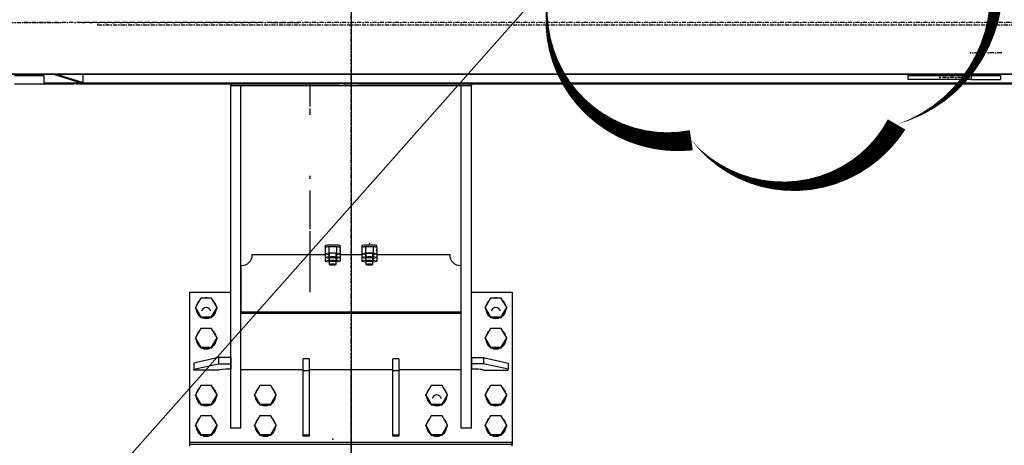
# Model space of a CAD drawing. Header units: millimetres. Extents: x 5305 to 84145, y 9066 to 76599.
# Tile 85 of 158: x 39149 to 41562, y 12217 to 13260. Entities that reach past the tile are written whole.
import ezdxf

# ---------------------------------------------------------------- set-up
doc = ezdxf.new("R2010")
doc.units = ezdxf.units.MM
doc.linetypes.add('DASHDOT', pattern=[8.5, 4, -2, 0.5, -2])
doc.linetypes.add('STRICHPUNKT2', pattern=[18.5, 10, -4, 0.5, -4])
for name, color, linetype in [('01', 1, 'Continuous'), ('Kante-Höft', 7, 'Continuous'), ('Mitte-Höft', 1, 'Continuous'), ('Pos. Nr.', 2, 'Continuous')]:
    doc.layers.add(name, color=color, linetype=linetype)

# ---------------------------------------------------------------- blocks, each defined once
blk = doc.blocks.new('Stahlbau DS')
at = {"layer": 'Kante-Höft'}
for p, q in [((34713.4, -2576.2), (23572.3, -2576.2)), ((34717.1, -2577.3), (23576, -2577.3)), ((29589.2, -2579.7), (29661.3, -2579.7)), ((29661.3, -2579.7), (29661.3, -2599.7)), ((29747.9, -2596.8), (29685.4, -2577.3)), ((29695, -2577.3), (29757.6, -2596.8)), ((29757.6, -2596.8), (29758, -2577.3)), ((31780, -2579.7), (31934.4, -2579.7)), ((31780, -2589.7), (31780, -2579.7)), ((31863.1, -2578.7), (31862.8, -2577.3)), ((31872.8, -2578.7), (31863.1, -2578.7)), ((31872.4, -2577.3), (31872.8, -2578.7)), ((31927, -2578.7), (31872.8, -2578.7)), ((31927, -2578.7), (31927.4, -2577.3)), ((31934.4, -2579.7), (32006.5, -2579.7)), ((31934.4, -2579.7), (31934.4, -2589.7)), ((32006.5, -2579.7), (32006.5, -2589.7)), ((29589.2, -2599.7), (29661.3, -2599.7)), ((34124.8, -2598.6), (29661.3, -2598.6)), ((29661.3, -2599.7), (29665, -2599.7)), ((29661.3, -2599.7), (29665, -2599.7)), ((34124.8, -2599.7), (29661.3, -2599.7)), ((29665, -2599.7), (29661.3, -2599.7)), ((29661.3, -2599.7), (29665, -2599.7)), ((29665, -2599.7), (29665, -2599.7)), ((29668.8, -2599.7), (29665, -2599.7)), ((29665, -2599.7), (29735.1, -2599.7)), ((29668.8, -2599.7), (29672.5, -2599.7)), ((29668.8, -2599.7), (29707.4, -2599.7)), ((29707.4, -2599.7), (29735.1, -2599.7)), ((29707.4, -2599.7), (29735.1, -2599.7)), ((29735.1, -2599.7), (29735.1, -2599.7)), ((29735.1, -2599.7), (29735.1, -2599.7)), ((29741.2, -2599.7), (29735.1, -2599.7)), ((29746.9, -2599.7), (29735.1, -2599.7)), ((29735.1, -2599.7), (29735.1, -2599.7)), ((29735.1, -2599.7), (29735.1, -2599.7)), ((29741.2, -2599.7), (29744.9, -2599.7)), ((29746.9, -2599.7), (29758.7, -2599.7)), ((29746.9, -2599.7), (29746.9, -2599.7)), ((29747.9, -2596.8), (29757.6, -2596.8)), ((29758.7, -2599.7), (29758.7, -2599.7)), ((29758.7, -2599.7), (29791.3, -2599.7)), ((29758.7, -2599.7), (30340.7, -2599.7)), ((29781.1, -2599.7), (30007.8, -2599.7)), ((30007.8, -2599.7), (30384.2, -2599.7)), ((30384.2, -2599.7), (30019.6, -2599.7)), ((30074.8, -2599.7), (30364.3, -2599.7)), ((30119.3, -2599.7), (30119.3, -2604)), ((30119.3, -2604), (30709.3, -2604)), ((30119.3, -2604.5), (30119.3, -2604)), ((30119.3, -3443.5), (30119.3, -2604.5)), ((30144.3, -2604.5), (30119.3, -2604.5)), ((30144.3, -3300.6), (30144.3, -2604)), ((30144.3, -2604), (30144.3, -2604.5)), ((30144.3, -3443.5), (30144.3, -2604.5)), ((30314.3, -2655.1), (30314.3, -2599.7)), ((30314.3, -2655.1), (30314.3, -2599.7)), ((30314.3, -2655.1), (30314.3, -2599.7)), ((30314.3, -2655.1), (30314.3, -2599.7)), ((30314.3, -2655.1), (30314.3, -2599.7)), ((30314.3, -2655.1), (30314.3, -2599.7)), ((30314.3, -2655.1), (30314.3, -2599.7)), ((30340.7, -2599.7), (30340.7, -2599.7)), ((30384.2, -2599.7), (30364.3, -2599.7)), ((30364.3, -2599.7), (30364.3, -2599.7)), ((30396, -2599.7), (30384.2, -2599.7)), ((30396, -2599.7), (30396, -2599.7)), ((30396, -2599.7), (30407.8, -2599.7)), ((30431.2, -2599.7), (30407.8, -2599.7)), ((30431.2, -2599.7), (31855.6, -2599.7)), ((30431.2, -2599.7), (31855.6, -2599.7)), ((30431.2, -2599.7), (30431.2, -2599.7)), ((30684.3, -3300.6), (30684.3, -2604)), ((30684.3, -2604.5), (30684.3, -2604)), ((30684.3, -3443.5), (30684.3, -2604.5)), ((30709.3, -2604.5), (30684.3, -2604.5)), ((30709.3, -2604), (30709.3, -2599.7)), ((30709.3, -2604), (30709.3, -2604.5)), ((30709.3, -3443.5), (30709.3, -2604.5)), ((31934.4, -2589.7), (31780, -2589.7)), ((31855.6, -2599.7), (32010, -2599.7)), ((31934.4, -2589.7), (32006.5, -2589.7)), ((31944, -2599.7), (32010, -2599.7)), ((31944, -2599.7), (31944, -2599.7)), ((32010, -2599.7), (32085.3, -2599.7)), ((30314.3, -2676.1), (30314.3, -2660.3)), ((30314.3, -2676.1), (30314.3, -2660.3)), ((30314.3, -2832.9), (30314.3, -2825.7)), ((30314.3, -2955.9), (30314.3, -2861)), ((30314.3, -2955.9), (30314.3, -2861)), ((30314.3, -2955.9), (30314.3, -2861)), ((30314.3, -2955.9), (30314.3, -2861)), ((30314.3, -2955.9), (30314.3, -2861)), ((30314.3, -2955.9), (30314.3, -2861)), ((30314.3, -3110), (30314.3, -2961.1)), ((30314.3, -3110), (30314.3, -2961.1)), ((30314.3, -3110), (30314.3, -2961.1)), ((30314.3, -3110), (30314.3, -2961.1)), ((30314.3, -3110), (30314.3, -2961.1)), ((30314.3, -3110), (30314.3, -2961.1)), ((30350.8, -2996.7), (30350.8, -3000.7)), ((30360, -2999.2), (30350.8, -3000.7)), ((30350.8, -3000.7), (30350.8, -3016.6)), ((30350.8, -3005.7), (30350.8, -3009.7)), ((30350.8, -3009.7), (30350.8, -3025.6)), ((30350.8, -3014.7), (30350.8, -3018.7)), ((30360, -3015.1), (30350.8, -3016.6)), ((30350.8, -3016.6), (30360, -3018.1)), ((30360, -2999.2), (30360, -3015.1)), ((30378.5, -2999.2), (30360, -2999.2)), ((30378.5, -3015.1), (30360, -3015.1)), ((30360.8, -3016.6), (30360.8, -3024.6)), ((30377.8, -3024.6), (30377.8, -3016.6)), ((30378.5, -2999.2), (30378.5, -3015.1)), ((30387.8, -3000.7), (30378.5, -2999.2)), ((30378.5, -3008.2), (30378.5, -3024.1)), ((30387.8, -3016.6), (30378.5, -3015.1)), ((30378.5, -3018.1), (30387.8, -3016.6)), ((30387.8, -3000.7), (30387.8, -2996.7)), ((30387.8, -3000.7), (30387.8, -3016.6)), ((30387.8, -3009.7), (30387.8, -3005.7)), ((30387.8, -3009.7), (30387.8, -3009.7)), ((30387.8, -3009.7), (30387.8, -3025.6)), ((30387.8, -3018.7), (30387.8, -3014.7)), ((30440.8, -2996.7), (30440.8, -3000.7)), ((30450, -2999.2), (30440.8, -3000.7)), ((30440.8, -3000.7), (30440.8, -3016.6)), ((30440.8, -3005.7), (30440.8, -3009.7)), ((30440.8, -3009.7), (30440.8, -3025.6)), ((30440.8, -3014.7), (30440.8, -3018.7)), ((30450, -3015.1), (30440.8, -3016.6)), ((30440.8, -3016.6), (30450, -3018.1)), ((30450, -2999.2), (30450, -3015.1)), ((30468.5, -2999.2), (30450, -2999.2)), ((30468.5, -3015.1), (30450, -3015.1)), ((30450.8, -3016.6), (30450.8, -3024.6)), ((30467.8, -3024.6), (30467.8, -3016.6)), ((30468.5, -2999.2), (30468.5, -3015.1)), ((30477.8, -3000.7), (30468.5, -2999.2)), ((30468.5, -3008.2), (30468.5, -3024.1)), ((30477.8, -3016.6), (30468.5, -3015.1)), ((30468.5, -3018.1), (30477.8, -3016.6)), ((30477.8, -3000.7), (30477.8, -2996.7)), ((30477.8, -3000.7), (30477.8, -3016.6)), ((30477.8, -3009.7), (30477.8, -3005.7)), ((30477.8, -3009.7), (30477.8, -3009.7)), ((30477.8, -3009.7), (30477.8, -3025.6)), ((30477.8, -3018.7), (30477.8, -3014.7)), ((30172.3, -3018.2), (30350.8, -3018.2)), ((30350.8, -3018.7), (30350.8, -3034.6)), ((30360, -3024.1), (30350.8, -3025.6)), ((30350.8, -3025.6), (30360, -3027.1)), ((30360, -3033.1), (30350.8, -3034.6)), ((30350.8, -3034.6), (30360, -3036.1)), ((30360, -3018.1), (30360, -3024.1)), ((30360, -3018.1), (30360.8, -3018.1)), ((30360.8, -3024.1), (30360, -3024.1)), ((30360, -3027.1), (30360, -3033.1)), ((30360, -3027.1), (30360.8, -3027.1)), ((30360.8, -3033.1), (30360, -3033.1)), ((30360, -3036.1), (30360.8, -3036.1)), ((30360.8, -3025.6), (30360.8, -3033.6)), ((30360.8, -3034.6), (30360.8, -3042.6)), ((30377.8, -3018.1), (30378.5, -3018.1)), ((30378.5, -3024.1), (30377.8, -3024.1)), ((30377.8, -3033.6), (30377.8, -3025.6)), ((30377.8, -3027.1), (30378.5, -3027.1)), ((30378.5, -3033.1), (30377.8, -3033.1)), ((30377.8, -3042.6), (30377.8, -3034.6)), ((30377.8, -3036.1), (30378.5, -3036.1)), ((30378.5, -3017.1), (30378.5, -3033.1)), ((30387.8, -3025.6), (30378.5, -3024.1)), ((30378.5, -3027.1), (30387.8, -3025.6)), ((30387.8, -3034.6), (30378.5, -3033.1)), ((30378.5, -3036.1), (30387.8, -3034.6)), ((30387.8, -3018.2), (30440.8, -3018.2)), ((30387.8, -3018.7), (30387.8, -3018.7)), ((30387.8, -3018.7), (30387.8, -3034.6)), ((30440.8, -3018.7), (30440.8, -3034.6)), ((30450, -3024.1), (30440.8, -3025.6)), ((30440.8, -3025.6), (30450, -3027.1)), ((30450, -3033.1), (30440.8, -3034.6)), ((30440.8, -3034.6), (30450, -3036.1)), ((30450, -3018.1), (30450, -3024.1)), ((30450, -3018.1), (30450.8, -3018.1)), ((30450.8, -3024.1), (30450, -3024.1)), ((30450, -3027.1), (30450, -3033.1)), ((30450, -3027.1), (30450.8, -3027.1)), ((30450.8, -3033.1), (30450, -3033.1)), ((30450, -3036.1), (30450.8, -3036.1)), ((30450.8, -3025.6), (30450.8, -3033.6)), ((30450.8, -3034.6), (30450.8, -3042.6)), ((30467.8, -3018.1), (30468.5, -3018.1)), ((30468.5, -3024.1), (30467.8, -3024.1)), ((30467.8, -3033.6), (30467.8, -3025.6)), ((30467.8, -3027.1), (30468.5, -3027.1)), ((30468.5, -3033.1), (30467.8, -3033.1)), ((30467.8, -3042.6), (30467.8, -3034.6)), ((30467.8, -3036.1), (30468.5, -3036.1)), ((30468.5, -3017.1), (30468.5, -3033.1)), ((30477.8, -3025.6), (30468.5, -3024.1)), ((30468.5, -3027.1), (30477.8, -3025.6)), ((30477.8, -3034.6), (30468.5, -3033.1)), ((30468.5, -3036.1), (30477.8, -3034.6)), ((30477.8, -3018.2), (30656.3, -3018.2)), ((30477.8, -3018.7), (30477.8, -3018.7)), ((30477.8, -3018.7), (30477.8, -3034.6)), ((30145.3, -3159.6), (30145.3, -3045.1)), ((30683.3, -3045.1), (30683.3, -3159.6)), ((30019.3, -3110), (30119.3, -3110)), ((30019.3, -3478.3), (30019.3, -3110)), ((30144.3, -3110), (30144.3, -3110)), ((30709.3, -3110), (30809.3, -3110)), ((30809.3, -3110), (30809.3, -3478.3)), ((30019.3, -3483.1), (30019.3, -3114.7)), ((30046, -3124.8), (30032.7, -3147.7)), ((30072.6, -3124.8), (30046, -3124.8)), ((30085.8, -3147.7), (30072.6, -3124.8)), ((30756, -3124.8), (30742.7, -3147.7)), ((30782.6, -3124.8), (30756, -3124.8)), ((30795.8, -3147.7), (30782.6, -3124.8)), ((30809.3, -3114.7), (30809.3, -3483.1)), ((30032.7, -3149.3), (30032.7, -3147.7)), ((30032.7, -3147.7), (30046, -3170.6)), ((30032.7, -3149.3), (30046, -3172.2)), ((30072.6, -3170.6), (30085.8, -3147.7)), ((30072.6, -3172.2), (30085.8, -3149.3)), ((30085.8, -3149.3), (30085.8, -3147.7)), ((30145.3, -3161.5), (30145.3, -3159.6)), ((30683.3, -3159.6), (30145.3, -3159.6)), ((30145.3, -3161.5), (30683.3, -3161.5)), ((30683.3, -3161.5), (30683.3, -3159.6)), ((30742.7, -3149.3), (30742.7, -3147.7)), ((30742.7, -3147.7), (30756, -3170.6)), ((30742.7, -3149.3), (30756, -3172.2)), ((30782.6, -3170.6), (30795.8, -3147.7)), ((30782.6, -3172.2), (30795.8, -3149.3)), ((30795.8, -3149.3), (30795.8, -3147.7)), ((30046, -3172.2), (30046, -3170.6)), ((30046, -3170.6), (30072.6, -3170.6)), ((30046, -3172.2), (30072.6, -3172.2)), ((30072.6, -3172.2), (30072.6, -3170.6)), ((30756, -3172.2), (30756, -3170.6)), ((30756, -3170.6), (30782.6, -3170.6)), ((30756, -3172.2), (30782.6, -3172.2)), ((30782.6, -3172.2), (30782.6, -3170.6)), ((30046, -3199.5), (30032.7, -3222.4)), ((30072.6, -3199.5), (30046, -3199.5)), ((30085.8, -3222.4), (30072.6, -3199.5)), ((30756, -3199.5), (30742.7, -3222.4)), ((30782.6, -3199.5), (30756, -3199.5)), ((30795.8, -3222.4), (30782.6, -3199.5)), ((30032.7, -3224), (30032.7, -3222.4)), ((30032.7, -3222.4), (30046, -3245.3)), ((30032.7, -3224), (30046, -3246.9)), ((30072.6, -3245.3), (30085.8, -3222.4)), ((30072.6, -3246.9), (30085.8, -3224)), ((30085.8, -3224), (30085.8, -3222.4)), ((30742.7, -3224), (30742.7, -3222.4)), ((30742.7, -3222.4), (30756, -3245.3)), ((30742.7, -3224), (30756, -3246.9)), ((30782.6, -3245.3), (30795.8, -3222.4)), ((30782.6, -3246.9), (30795.8, -3224)), ((30795.8, -3224), (30795.8, -3222.4)), ((30046, -3246.9), (30046, -3245.3)), ((30046, -3245.3), (30072.6, -3245.3)), ((30046, -3246.9), (30072.6, -3246.9)), ((30072.6, -3246.9), (30072.6, -3245.3)), ((30756, -3246.9), (30756, -3245.3)), ((30756, -3245.3), (30782.6, -3245.3)), ((30756, -3246.9), (30782.6, -3246.9)), ((30782.6, -3246.9), (30782.6, -3245.3)), ((30089.3, -3270.6), (30029.3, -3283.8)), ((30119.3, -3270.6), (30089.3, -3270.6)), ((30089.3, -3270.6), (30089.3, -3285.5)), ((30119.3, -3270.6), (30119.3, -3285.5)), ((30311.8, -3273.2), (30296.8, -3273.2)), ((30296.8, -3303.1), (30296.8, -3273.2)), ((30311.8, -3273.2), (30311.8, -3303.1)), ((30531.8, -3273.2), (30516.8, -3273.2)), ((30516.8, -3303.1), (30516.8, -3273.2)), ((30531.8, -3273.2), (30531.8, -3303.1)), ((30709.3, -3270.6), (30709.3, -3285.5)), ((30709.3, -3270.6), (30739.3, -3270.6)), ((30739.3, -3270.6), (30799.3, -3283.8)), ((30739.3, -3270.6), (30739.3, -3285.5)), ((30029.3, -3283.8), (30029.3, -3298.8)), ((30029.3, -3298.8), (30089.3, -3285.5)), ((30029.3, -3301.6), (30029.3, -3298.8)), ((30089.3, -3301.6), (30029.3, -3301.6)), ((30089.3, -3285.5), (30119.3, -3285.5)), ((30119.3, -3285.5), (30119.3, -3298.8)), ((30296.8, -3300.6), (30144.3, -3300.6)), ((30311.8, -3303.1), (30296.8, -3303.1)), ((30296.8, -3460.6), (30296.8, -3303.1)), ((30516.8, -3300.6), (30311.8, -3300.6)), ((30311.8, -3303.1), (30311.8, -3460.6)), ((30531.8, -3303.1), (30516.8, -3303.1)), ((30516.8, -3460.6), (30516.8, -3303.1)), ((30684.3, -3300.6), (30531.8, -3300.6)), ((30531.8, -3303.1), (30531.8, -3460.6)), ((30739.3, -3285.5), (30709.3, -3285.5)), ((30709.3, -3285.5), (30709.3, -3298.8)), ((30799.3, -3298.8), (30739.3, -3285.5)), ((30739.3, -3301.6), (30799.3, -3301.6)), ((30799.3, -3283.8), (30799.3, -3298.8)), ((30799.3, -3301.6), (30799.3, -3298.8)), ((30046, -3338.9), (30032.7, -3361.8)), ((30072.6, -3338.9), (30046, -3338.9)), ((30085.8, -3361.8), (30072.6, -3338.9)), ((30191, -3338.9), (30177.7, -3361.8)), ((30217.6, -3338.9), (30191, -3338.9)), ((30230.8, -3361.8), (30217.6, -3338.9)), ((30611, -3338.9), (30597.7, -3361.8)), ((30637.6, -3338.9), (30611, -3338.9)), ((30650.8, -3361.8), (30637.6, -3338.9)), ((30756, -3338.9), (30742.7, -3361.8)), ((30782.6, -3338.9), (30756, -3338.9)), ((30795.8, -3361.8), (30782.6, -3338.9)), ((30032.7, -3363.4), (30032.7, -3361.8)), ((30032.7, -3361.8), (30046, -3384.7)), ((30032.7, -3363.4), (30046, -3386.3)), ((30072.6, -3384.7), (30085.8, -3361.8)), ((30072.6, -3386.3), (30085.8, -3363.4)), ((30085.8, -3363.4), (30085.8, -3361.8)), ((30177.7, -3363.4), (30177.7, -3361.8)), ((30177.7, -3361.8), (30191, -3384.7)), ((30177.7, -3363.4), (30191, -3386.3)), ((30217.6, -3384.7), (30230.8, -3361.8)), ((30217.6, -3386.3), (30230.8, -3363.4)), ((30230.8, -3363.4), (30230.8, -3361.8)), ((30597.7, -3363.4), (30597.7, -3361.8)), ((30597.7, -3361.8), (30611, -3384.7)), ((30597.7, -3363.4), (30611, -3386.3)), ((30637.6, -3384.7), (30650.8, -3361.8)), ((30637.6, -3386.3), (30650.8, -3363.4)), ((30650.8, -3363.4), (30650.8, -3361.8)), ((30742.7, -3363.4), (30742.7, -3361.8)), ((30742.7, -3361.8), (30756, -3384.7)), ((30742.7, -3363.4), (30756, -3386.3)), ((30782.6, -3384.7), (30795.8, -3361.8)), ((30782.6, -3386.3), (30795.8, -3363.4)), ((30795.8, -3363.4), (30795.8, -3361.8)), ((30046, -3386.3), (30046, -3384.7)), ((30046, -3384.7), (30072.6, -3384.7)), ((30046, -3386.3), (30072.6, -3386.3)), ((30072.6, -3386.3), (30072.6, -3384.7)), ((30191, -3386.3), (30191, -3384.7)), ((30191, -3384.7), (30217.6, -3384.7)), ((30191, -3386.3), (30217.6, -3386.3)), ((30217.6, -3386.3), (30217.6, -3384.7)), ((30611, -3386.3), (30611, -3384.7)), ((30611, -3384.7), (30637.6, -3384.7)), ((30611, -3386.3), (30637.6, -3386.3)), ((30637.6, -3386.3), (30637.6, -3384.7)), ((30756, -3386.3), (30756, -3384.7)), ((30756, -3384.7), (30782.6, -3384.7)), ((30756, -3386.3), (30782.6, -3386.3)), ((30782.6, -3386.3), (30782.6, -3384.7)), ((30046, -3413.5), (30032.7, -3436.4)), ((30072.6, -3413.5), (30046, -3413.5)), ((30085.8, -3436.4), (30072.6, -3413.5)), ((30191, -3413.5), (30177.7, -3436.4)), ((30217.6, -3413.5), (30191, -3413.5)), ((30230.8, -3436.4), (30217.6, -3413.5)), ((30611, -3413.5), (30597.7, -3436.4)), ((30637.6, -3413.5), (30611, -3413.5)), ((30650.8, -3436.4), (30637.6, -3413.5)), ((30756, -3413.5), (30742.7, -3436.4)), ((30782.6, -3413.5), (30756, -3413.5)), ((30795.8, -3436.4), (30782.6, -3413.5)), ((30032.7, -3438), (30032.7, -3436.4)), ((30032.7, -3436.4), (30046, -3459.3)), ((30032.7, -3438), (30046, -3460.9)), ((30072.6, -3459.3), (30085.8, -3436.4)), ((30072.6, -3460.9), (30085.8, -3438)), ((30085.8, -3438), (30085.8, -3436.4)), ((30144.3, -3443.5), (30119.3, -3443.5)), ((30177.7, -3438), (30177.7, -3436.4)), ((30177.7, -3436.4), (30191, -3459.3)), ((30177.7, -3438), (30191, -3460.9)), ((30217.6, -3459.3), (30230.8, -3436.4)), ((30217.6, -3460.9), (30230.8, -3438)), ((30230.8, -3438), (30230.8, -3436.4)), ((30597.7, -3438), (30597.7, -3436.4)), ((30597.7, -3436.4), (30611, -3459.3)), ((30597.7, -3438), (30611, -3460.9)), ((30637.6, -3459.3), (30650.8, -3436.4)), ((30637.6, -3460.9), (30650.8, -3438)), ((30650.8, -3438), (30650.8, -3436.4)), ((30709.3, -3443.5), (30684.3, -3443.5)), ((30742.7, -3438), (30742.7, -3436.4)), ((30742.7, -3436.4), (30756, -3459.3)), ((30742.7, -3438), (30756, -3460.9)), ((30782.6, -3459.3), (30795.8, -3436.4)), ((30782.6, -3460.9), (30795.8, -3438)), ((30795.8, -3438), (30795.8, -3436.4)), ((30046, -3460.9), (30046, -3459.3)), ((30046, -3459.3), (30072.6, -3459.3)), ((30046, -3460.9), (30072.6, -3460.9)), ((30072.6, -3460.9), (30072.6, -3459.3)), ((30191, -3460.9), (30191, -3459.3)), ((30191, -3459.3), (30217.6, -3459.3)), ((30191, -3460.9), (30217.6, -3460.9)), ((30217.6, -3460.9), (30217.6, -3459.3)), ((30311.8, -3460.6), (30296.8, -3460.6)), ((30296.8, -3463.4), (30296.8, -3460.6)), ((30311.8, -3463.4), (30296.8, -3463.4)), ((30311.8, -3460.6), (30311.8, -3463.4)), ((30531.8, -3460.6), (30516.8, -3460.6)), ((30516.8, -3463.4), (30516.8, -3460.6)), ((30531.8, -3463.4), (30516.8, -3463.4)), ((30531.8, -3460.6), (30531.8, -3463.4)), ((30611, -3460.9), (30611, -3459.3)), ((30611, -3459.3), (30637.6, -3459.3)), ((30611, -3460.9), (30637.6, -3460.9)), ((30637.6, -3460.9), (30637.6, -3459.3)), ((30756, -3460.9), (30756, -3459.3)), ((30756, -3459.3), (30782.6, -3459.3)), ((30756, -3460.9), (30782.6, -3460.9)), ((30782.6, -3460.9), (30782.6, -3459.3)), ((30019.3, -3483.1), (30019.3, -3478.3)), ((30809.3, -3478.3), (30019.3, -3478.3)), ((30019.3, -3487.8), (30019.3, -3483.1)), ((30809.3, -3483.1), (30019.3, -3483.1)), ((30809.3, -3483.1), (30019.3, -3483.1)), ((30809.3, -3483.1), (30809.3, -3478.3)), ((30809.3, -3487.8), (30809.3, -3483.1))]:
    blk.add_line(p, q, dxfattribs=at)
for centre, major_axis, ratio, start_param, end_param in [((30369.3, -2996.7), (18.5, 0), 0.094573, 6.283185, 9.424778), ((30369.3, -3000.7), (18.5, 0), 0.094573, 6.283185, 9.424778), ((30369.3, -3000.7), (18.5, 0), 0.094573, 3.141593, 3.193369), ((30369.3, -3009.7), (18.5, 0), 0.094573, 3.089817, 3.141593), ((30369.3, -3009.7), (18.5, 0), 0.094573, 3.141593, 3.193369), ((30369.3, -3000.7), (18.5, 0), 0.094573, 6.231409, 6.283185), ((30369.3, -3009.7), (18.5, 0), 0.094573, 6.283185, 6.334961), ((30369.3, -3009.7), (18.5, 0), 0.094573, 6.23141, 6.283185), ((30459.3, -2996.7), (18.5, 0), 0.094573, 6.283185, 9.424778), ((30459.3, -3000.7), (18.5, 0), 0.094573, 6.283185, 9.424778), ((30459.3, -3000.7), (18.5, 0), 0.094573, 3.141593, 3.19337), ((30459.3, -3009.7), (18.5, 0), 0.094573, 3.089816, 3.141593), ((30459.3, -3009.7), (18.5, 0), 0.094573, 3.141593, 3.193369), ((30459.3, -3016.6), (8.47, 0), 0.094573, 6.283185, 9.424778), ((30459.3, -3000.7), (18.5, 0), 0.094573, 6.231408, 6.283185), ((30459.3, -3009.7), (18.5, 0), 0.094573, 6.283185, 6.334961), ((30459.3, -3009.7), (18.5, 0), 0.094573, 6.231409, 6.283185), ((30145.3, -3018.2), (27, 0), 0.995518, 4.712389, 6.283185), ((30369.3, -3018.7), (18.5, 0), 0.094573, 3.089817, 3.141593), ((30369.3, -3018.7), (18.5, 0), 0.094573, 3.141593, 3.193369), ((30369.3, -3024.6), (8.47, 0), 0.094573, 6.283185, 9.424778), ((30369.3, -3024.6), (8.47, 0), 0.094573, 3.141593, 6.283185), ((30369.3, -3025.6), (8.47, 0), 0.094573, 2.450844, 3.141593), ((30369.3, -3033.6), (8.47, 0), 0.094573, 6.283185, 9.424778), ((30369.3, -3033.6), (8.47, 0), 0.094573, 3.141593, 6.283185), ((30369.3, -3034.6), (8.47, 0), 0.094573, 2.450844, 3.141593), ((30369.3, -3025.6), (8.47, 0), 0.094573, 6.283185, 6.973934), ((30369.3, -3034.6), (8.47, 0), 0.094573, 6.283185, 6.973934), ((30369.3, -3018.7), (18.5, 0), 0.094573, 6.283185, 6.334961), ((30369.3, -3018.7), (18.5, 0), 0.094573, 6.231409, 6.283185), ((30459.3, -3018.7), (18.5, 0), 0.094573, 3.089816, 3.141593), ((30459.3, -3018.7), (18.5, 0), 0.094573, 3.141593, 3.193369), ((30459.3, -3024.6), (8.47, 0), 0.094573, 6.283185, 9.424778), ((30459.3, -3024.6), (8.47, 0), 0.094573, 3.141593, 6.283185), ((30459.3, -3025.6), (8.47, 0), 0.094573, 2.450844, 3.141593), ((30459.3, -3033.6), (8.47, 0), 0.094573, 6.283185, 9.424778), ((30459.3, -3033.6), (8.47, 0), 0.094573, 3.141593, 6.283185), ((30459.3, -3034.6), (8.47, 0), 0.094573, 2.450844, 3.141593), ((30459.3, -3025.6), (8.47, 0), 0.094573, 6.283185, 6.973934), ((30459.3, -3034.6), (8.47, 0), 0.094573, 6.283185, 6.973934), ((30459.3, -3018.7), (18.5, 0), 0.094573, 6.283185, 6.334962), ((30459.3, -3018.7), (18.5, 0), 0.094573, 6.231409, 6.283185), ((30683.3, -3018.2), (27, 0), 0.995518, 3.141593, 4.712389), ((30369.3, -3042.6), (8.47, 0), 0.094573, 6.283185, 9.424778), ((30369.3, -3042.6), (8.47, 0), 0.094573, 3.141593, 6.283185), ((30459.3, -3042.6), (8.47, 0), 0.094573, 6.283185, 9.424778), ((30459.3, -3042.6), (8.47, 0), 0.094573, 3.141593, 6.283185), ((30059.3, -3149.3), (25, 0), 0.995518, 2.307882, 2.928105), ((30059.3, -3149.3), (25, 0), 0.995518, 1.395066, 1.746527), ((30059.3, -3149.3), (25, 0), 0.995518, 0.213487, 0.83371), ((30769.3, -3149.3), (25, 0), 0.995518, 2.307882, 2.928105), ((30769.3, -3149.3), (25, 0), 0.995518, 1.395066, 1.746527), ((30769.3, -3149.3), (25, 0), 0.995518, 0.213487, 0.83371), ((30059.3, -3149.8), (25, 0), 0.995518, 3.238887, 4.091496), ((30059.3, -3149.3), (25, 0), 0.995518, 3.262476, 4.067907), ((30059.3, -3159.7), (11.7, 0), 0.995518, 0.261053, 2.88054), ((30059.3, -3149.8), (25, 0), 0.995518, 5.333282, 6.185891), ((30059.3, -3149.3), (25, 0), 0.995518, 5.356871, 6.162302), ((30769.3, -3149.8), (25, 0), 0.995518, 3.238887, 4.091496), ((30769.3, -3149.3), (25, 0), 0.995518, 3.262476, 4.067907), ((30769.3, -3159.7), (11.7, 0), 0.995518, 0.261053, 2.88054), ((30769.3, -3149.8), (25, 0), 0.995518, 5.333282, 6.185891), ((30769.3, -3149.3), (25, 0), 0.995518, 5.356871, 6.162302), ((30059.3, -3149.8), (25, 0), 0.995518, 4.263662, 5.161116), ((30059.3, -3149.3), (25, 0), 0.995518, 4.309673, 5.115105), ((30769.3, -3149.8), (25, 0), 0.995518, 4.263662, 5.161116), ((30769.3, -3149.3), (25, 0), 0.995518, 4.309673, 5.115105), ((30059.3, -3224), (25, 0), 0.995518, 2.307882, 2.928105), ((30059.3, -3224), (25, 0), 0.995518, 1.395066, 1.746527), ((30059.3, -3224), (25, 0), 0.995518, 0.213487, 0.83371), ((30769.3, -3224), (25, 0), 0.995518, 2.307882, 2.928105), ((30769.3, -3224), (25, 0), 0.995518, 1.395066, 1.746527), ((30769.3, -3224), (25, 0), 0.995518, 0.213487, 0.83371), ((30059.3, -3224.5), (25, 0), 0.995518, 3.238887, 4.091496), ((30059.3, -3224), (25, 0), 0.995518, 3.262476, 4.067907), ((30059.3, -3224.5), (25, 0), 0.995518, 5.333282, 6.185891), ((30059.3, -3224), (25, 0), 0.995518, 5.356871, 6.162302), ((30769.3, -3224.5), (25, 0), 0.995518, 3.238887, 4.091496), ((30769.3, -3224), (25, 0), 0.995518, 3.262476, 4.067907), ((30769.3, -3224.5), (25, 0), 0.995518, 5.333282, 6.185891), ((30769.3, -3224), (25, 0), 0.995518, 5.356871, 6.162302), ((30059.3, -3224.5), (25, 0), 0.995518, 4.263662, 5.161116), ((30059.3, -3224), (25, 0), 0.995518, 4.309673, 5.115105), ((30769.3, -3224.5), (25, 0), 0.995518, 4.263662, 5.161116), ((30769.3, -3224), (25, 0), 0.995518, 4.309673, 5.115105), ((30119.3, -3301.6), (30, 0), 0.094573, 1.570797, 3.141593), ((30709.3, -3301.6), (30, 0), 0.094573, 6.283184, 7.853982), ((30059.3, -3363.4), (25, 0), 0.995518, 2.307882, 2.928105), ((30059.3, -3363.4), (25, 0), 0.995518, 1.395066, 1.746527), ((30059.3, -3363.4), (25, 0), 0.995518, 0.213487, 0.83371), ((30204.3, -3363.4), (25, 0), 0.995518, 2.307882, 2.928105), ((30204.3, -3363.4), (25, 0), 0.995518, 1.395066, 1.746527), ((30204.3, -3363.4), (25, 0), 0.995518, 0.213487, 0.83371), ((30624.3, -3363.4), (25, 0), 0.995518, 2.307882, 2.928105), ((30624.3, -3363.4), (25, 0), 0.995518, 1.395066, 1.746527), ((30624.3, -3363.4), (25, 0), 0.995518, 0.213487, 0.83371), ((30769.3, -3363.4), (25, 0), 0.995518, 2.307882, 2.928105), ((30769.3, -3363.4), (25, 0), 0.995518, 1.395066, 1.746527), ((30769.3, -3363.4), (25, 0), 0.995518, 0.213487, 0.83371), ((30059.3, -3363.8), (25, 0), 0.995518, 3.238887, 4.091496), ((30059.3, -3363.4), (25, 0), 0.995518, 3.262476, 4.067907), ((30059.3, -3363.8), (25, 0), 0.995518, 5.333282, 6.185891), ((30059.3, -3363.4), (25, 0), 0.995518, 5.356871, 6.162302), ((30204.3, -3363.8), (25, 0), 0.995518, 3.238887, 4.091496), ((30204.3, -3363.4), (25, 0), 0.995518, 3.262476, 4.067907), ((30204.3, -3363.8), (25, 0), 0.995518, 5.333282, 6.185891), ((30204.3, -3363.4), (25, 0), 0.995518, 5.356871, 6.162302), ((30624.3, -3363.8), (25, 0), 0.995518, 3.238887, 4.091496), ((30624.3, -3363.4), (25, 0), 0.995518, 3.262476, 4.067907), ((30624.3, -3373.8), (11.7, 0), 0.995518, 0.261053, 2.88054), ((30624.3, -3363.8), (25, 0), 0.995518, 5.333282, 6.185891), ((30624.3, -3363.4), (25, 0), 0.995518, 5.356871, 6.162302), ((30769.3, -3363.8), (25, 0), 0.995518, 3.238887, 4.091496), ((30769.3, -3363.4), (25, 0), 0.995518, 3.262476, 4.067907), ((30769.3, -3363.8), (25, 0), 0.995518, 5.333282, 6.185891), ((30769.3, -3363.4), (25, 0), 0.995518, 5.356871, 6.162302), ((30059.3, -3363.8), (25, 0), 0.995518, 4.263662, 5.161116), ((30059.3, -3363.4), (25, 0), 0.995518, 4.309673, 5.115105), ((30204.3, -3363.8), (25, 0), 0.995518, 4.263662, 5.161116), ((30204.3, -3363.4), (25, 0), 0.995518, 4.309673, 5.115105), ((30624.3, -3363.8), (25, 0), 0.995518, 4.263662, 5.161116), ((30624.3, -3363.4), (25, 0), 0.995518, 4.309673, 5.115105), ((30769.3, -3363.8), (25, 0), 0.995518, 4.263662, 5.161116), ((30769.3, -3363.4), (25, 0), 0.995518, 4.309673, 5.115105), ((30059.3, -3438), (25, 0), 0.995518, 2.307882, 2.928105), ((30059.3, -3438), (25, 0), 0.995518, 1.395066, 1.746527), ((30059.3, -3438), (25, 0), 0.995518, 0.213487, 0.83371), ((30204.3, -3438), (25, 0), 0.995518, 2.307882, 2.928105), ((30204.3, -3438), (25, 0), 0.995518, 1.395066, 1.746527), ((30204.3, -3438), (25, 0), 0.995518, 0.213487, 0.83371), ((30624.3, -3438), (25, 0), 0.995518, 2.307882, 2.928105), ((30624.3, -3438), (25, 0), 0.995518, 1.395066, 1.746527), ((30624.3, -3438), (25, 0), 0.995518, 0.213487, 0.83371), ((30769.3, -3438), (25, 0), 0.995518, 2.307882, 2.928105), ((30769.3, -3438), (25, 0), 0.995518, 1.395066, 1.746527), ((30769.3, -3438), (25, 0), 0.995518, 0.213487, 0.83371), ((30059.3, -3438.5), (25, 0), 0.995518, 3.238887, 4.091496), ((30059.3, -3438), (25, 0), 0.995518, 3.262476, 4.067907), ((30059.3, -3438.5), (25, 0), 0.995518, 5.333282, 6.185891), ((30059.3, -3438), (25, 0), 0.995518, 5.356871, 6.162302), ((30204.3, -3438.5), (25, 0), 0.995518, 3.238887, 4.091496), ((30204.3, -3438), (25, 0), 0.995518, 3.262476, 4.067907), ((30204.3, -3438.5), (25, 0), 0.995518, 5.333282, 6.185891), ((30204.3, -3438), (25, 0), 0.995518, 5.356871, 6.162302), ((30624.3, -3438.5), (25, 0), 0.995518, 3.238887, 4.091496), ((30624.3, -3438), (25, 0), 0.995518, 3.262476, 4.067907), ((30624.3, -3438.5), (25, 0), 0.995518, 5.333282, 6.185891), ((30624.3, -3438), (25, 0), 0.995518, 5.356871, 6.162302), ((30769.3, -3438.5), (25, 0), 0.995518, 3.238887, 4.091496), ((30769.3, -3438), (25, 0), 0.995518, 3.262476, 4.067907), ((30769.3, -3438.5), (25, 0), 0.995518, 5.333282, 6.185891), ((30769.3, -3438), (25, 0), 0.995518, 5.356871, 6.162302), ((30059.3, -3438.5), (25, 0), 0.995518, 4.263662, 5.161116), ((30059.3, -3438), (25, 0), 0.995518, 4.309673, 5.115105), ((30204.3, -3438.5), (25, 0), 0.995518, 4.263662, 5.161116), ((30204.3, -3438), (25, 0), 0.995518, 4.309673, 5.115105), ((30624.3, -3438.5), (25, 0), 0.995518, 4.263662, 5.161116), ((30624.3, -3438), (25, 0), 0.995518, 4.309673, 5.115105), ((30769.3, -3438.5), (25, 0), 0.995518, 4.263662, 5.161116), ((30769.3, -3438), (25, 0), 0.995518, 4.309673, 5.115105)]:
    blk.add_ellipse(centre, major_axis=major_axis, ratio=ratio, start_param=start_param, end_param=end_param, dxfattribs=at)
for p in [(29613.9, -2449.7), (29613.9, -2449.7), (29706.9, -2449.7), (29746.8, -2449.7), (29794, -2455.2), (29816.7, -2455.2), (29875.4, -2455.2), (30196, -2449.7), (30196, -2449.7), (30219.6, -2449.7), (30286.4, -2449.7), (30414.3, -2452.5), (31932.8, -2523.7), (32008.1, -2523.7), (31857.2, -2584.7), (31929.3, -2584.7), (30414.3, -2734.3), (30414.3, -2734.3), (30414.3, -2758.9), (30414.3, -2960.6), (30459.3, -2990.8), (30414.3, -2994.4), (30414.3, -3200.5), (30414.3, -3200.5), (30414.3, -3228.2), (30414.3, -3294.2), (30414.3, -3294.2), (30414.3, -3303.6), (30369.3, -3470.2), (30414.3, -3454.6)]:
    blk.add_point(p, dxfattribs=at)
at = {"layer": 'Mitte-Höft', "linetype": 'DASHDOT'}
blk.add_line((30414.3, 6426.9), (30414.3, -6635.9), dxfattribs=at)
at = {"layer": 'Mitte-Höft', "linetype": 'STRICHPUNKT2'}
for p, q in [((30414.3, 4497.7), (30414.3, -4497.7)), ((30414.3, 3996.6), (30414.3, -3996.6)), ((30414.3, 3495.5), (30414.3, -3495.5)), ((30414.3, 2994.4), (30414.3, -2994.4)), ((30414.3, -182.8), (30414.3, -3200.5)), ((30414.3, -196.3), (30414.3, -2734.3)), ((30414.3, -202.6), (30414.3, -3673.5)), ((30414.3, -220.8), (30414.3, -4150.4)), ((30414.3, -260.1), (30414.3, -4591.5)), ((24452.3, -2449.7), (29706.9, -2449.7)), ((30196, -2449.7), (29613.9, -2449.7)), ((32567, -2449.7), (29746.8, -2449.7)), ((29794, -2455.2), (32428.4, -2455.2)), ((30219.6, -2449.7), (30286.4, -2449.7)), ((30414.3, -2452.5), (30414.3, -3294.2)), ((32008.1, -2523.7), (31932.8, -2523.7)), ((31929.3, -2584.7), (31857.2, -2584.7)), ((30414.3, -2758.9), (30414.3, -2960.6)), ((30414.3, -3228.2), (30414.3, -3454.6)), ((30414.3, -4140.6), (30414.3, -3303.6))]:
    blk.add_line(p, q, dxfattribs=at)

msp = doc.modelspace()

# ---------------------------------------------------------------- linework, layer by layer
msp.add_lwpolyline([(40446.7, 13331.8, 0, 50, 0.520567), (40795.1, 12964.2, 0, 50, 0.520567), (40795.1, 12964.2, 0, 50, 0.520567), (41298.3, 13002.9, 0, 50, 0.520567), (41298.3, 13002.9, 0, 50, 0.520567), (41472.6, 13544.6, 0, 50, 0.520567)], format="xyseb")
at = {"layer": 'Pos. Nr.'}
msp.add_line((38925.1, 11634.4), (40639.2, 13568), dxfattribs=at)

# ---------------------------------------------------------------- block references
at = {"layer": '01'}
msp.add_blockref('Stahlbau DS', (9546.7, 15702.4), dxfattribs=at)

doc.saveas('drawing.dxf')
